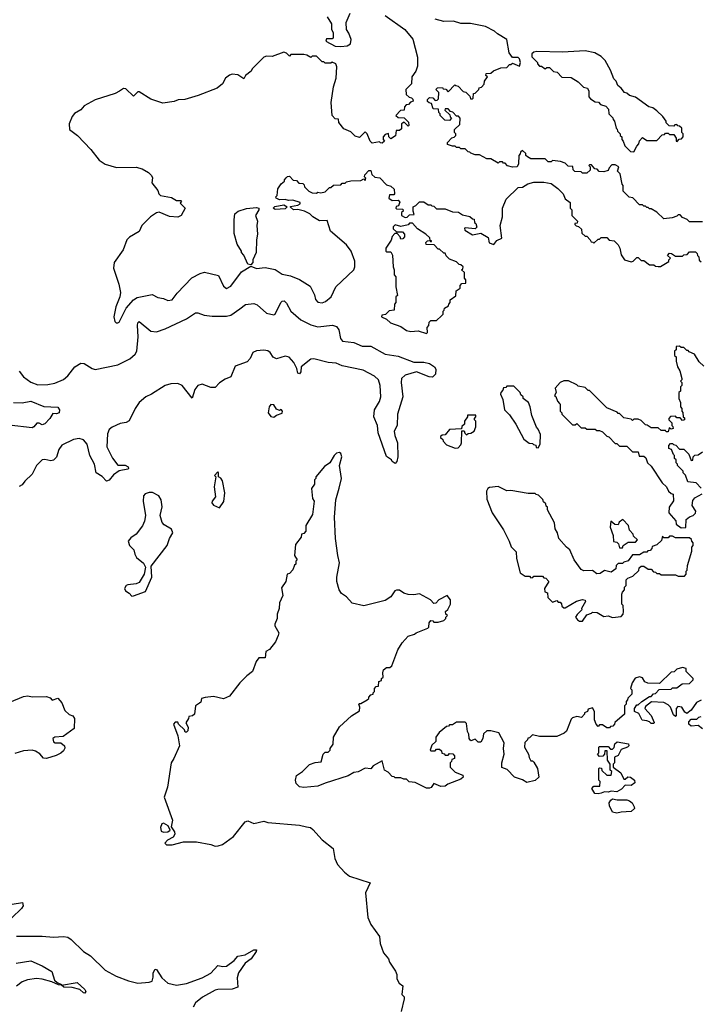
# Model space of a CAD drawing. Extents: x 2086813 to 2278017, y 548126 to 753336.
# Tile 44 of 256: x 2201568 to 2206322, y 564276 to 571164. Entities that reach past the tile are written whole.
import ezdxf

# ---------------------------------------------------------------- set-up
doc = ezdxf.new("R2010")
doc.units = 0

msp = doc.modelspace()

# ---------------------------------------------------------------- linework, layer by layer
at = {"layer": '0CON10XD'}
for points in [[(2203720, 571185), (2203750, 571135), (2203750, 571095), (2203760, 571075), (2203760, 571035), (2203755, 571030), (2203715, 571030), (2203710, 571015), (2203775, 570980), (2203815, 570976.7), (2203858.3, 570981.7), (2203882.5, 570995), (2203886.7, 571025), (2203870.7, 571070.7), (2203853.3, 571095), (2203852.5, 571145), (2203880.7, 571209.3)], [(2204125, 571192.5), (2204262.5, 571095), (2204318.3, 571028.3), (2204351.7, 570901.7), (2204351.7, 570838.3), (2204340, 570805), (2204312.5, 570765), (2204310, 570715), (2204270, 570675), (2204271.7, 570641.7), (2204291.7, 570621.7), (2204308.3, 570618.3), (2204318.3, 570608.3), (2204320, 570595), (2204301.7, 570588.3), (2204288.3, 570571.7), (2204271.7, 570568.3), (2204260, 570555), (2204258.3, 570531.7), (2204231.7, 570528.3), (2204200, 570495), (2204215, 570480), (2204258.3, 570478.3), (2204288.3, 570448.3), (2204290, 570425), (2204285, 570420), (2204258.3, 570448.3), (2204245, 570440), (2204240, 570435), (2204238.3, 570401.7), (2204225, 570390), (2204201.7, 570388.3), (2204198.3, 570351.7), (2204165, 570330), (2204150, 570345), (2204148.3, 570368.3), (2204125, 570360), (2204110, 570345), (2204110, 570325), (2204120, 570315), (2204105, 570300), (2204091.7, 570301.7), (2204085, 570310), (2204035, 570300), (2204020, 570315), (2204000, 570365), (2203985, 570380), (2203945, 570340), (2203915, 570350), (2203885, 570380), (2203835, 570400), (2203800, 570445), (2203798.3, 570468.3), (2203775, 570470), (2203753, 570493), (2203747.5, 570585), (2203762.5, 570695), (2203782.5, 570755), (2203787.5, 570835), (2203780, 570855), (2203755, 570867.5), (2203745, 570860), (2203705, 570860), (2203695, 570870), (2203685, 570870), (2203645, 570910), (2203615, 570910), (2203605, 570900), (2203577, 570917), (2203555, 570920), (2203465, 570920), (2203455, 570910), (2203435, 570930), (2203415, 570937.5), (2203335, 570906.7), (2203295, 570910), (2203277, 570903), (2203195, 570820), (2203186.4, 570803.6), (2203147, 570773), (2203135, 570750), (2203095, 570777.5), (2203055, 570782.5), (2203035, 570776.7), (2203007.5, 570755), (2202987.5, 570715), (2202950, 570685), (2202816.4, 570633.6), (2202723, 570607), (2202677, 570603), (2202648.3, 570591.7), (2202569.3, 570579.3), (2202485, 570607.5), (2202405, 570660), (2202395, 570660), (2202365, 570630), (2202311.7, 570681.7), (2202295, 570682.5), (2202267.5, 570665), (2202235, 570648.8), (2202095, 570602.5), (2202018.3, 570561.7), (2201995.7, 570534.3), (2201951.2, 570508.8), (2201935, 570487.5), (2201913.3, 570435), (2201917.5, 570395), (2201972.5, 570355), (2202065.9, 570255.9), (2202125, 570182.5), (2202165, 570153.3), (2202245, 570131.2), (2202383, 570133), (2202425, 570120), (2202470, 570095), (2202490, 570075), (2202497, 570057), (2202493, 570023), (2202535, 569970), (2202542.5, 569945), (2202553.6, 569933.6), (2202629.3, 569919.3), (2202665, 569900), (2202695, 569900), (2202700, 569895), (2202691.7, 569881.7), (2202726.7, 569845), (2202697.5, 569795), (2202675, 569783.3), (2202615, 569787.5), (2202545, 569817.5), (2202525, 569812.5), (2202482.5, 569785), (2202422.5, 569725), (2202405, 569682.5), (2202336.4, 569643.6), (2202317.5, 569625), (2202292.5, 569555), (2202228, 569465), (2202224, 569425), (2202262, 569315), (2202273.8, 569255), (2202268, 569225), (2202240, 569155), (2202227.5, 569085), (2202233, 569053), (2202242.5, 569042.5), (2202255, 569042.5)], [(2204620, 570705), (2204635, 570700), (2204671.7, 570661.7), (2204688.3, 570658.3), (2204718.3, 570628.3), (2204721.7, 570611.7), (2204735, 570610), (2204740, 570615), (2204741.7, 570648.3), (2204755, 570650), (2204780, 570675), (2204781.7, 570688.3), (2204798.3, 570691.7), (2204817, 570713), (2204820, 570735), (2204840, 570765), (2204830, 570775), (2204831.7, 570788.3), (2204865, 570790), (2204883, 570807), (2204933, 570827), (2204975, 570830), (2204995, 570850), (2205005, 570850), (2205015, 570860), (2205065, 570840), (2205072.5, 570865), (2205065, 570890), (2205055, 570900), (2205015, 570900), (2204993, 570933), (2204976.7, 571025), (2204910, 571065), (2204890, 571085), (2204826.4, 571116.4), (2204723, 571137), (2204655, 571137.5), (2204603, 571153), (2204535, 571152.5), (2204475, 571167.5)], [(2205865, 570240), (2205885, 570280), (2205900, 570295), (2205903, 570317), (2205925, 570340), (2205955, 570320), (2206025, 570320), (2206061.7, 570358.3), (2206078.3, 570361.7), (2206085, 570370), (2206105, 570370), (2206115, 570360), (2206145, 570360), (2206160, 570335), (2206160, 570315), (2206168.3, 570311.7), (2206181.7, 570328.3), (2206198.3, 570331.7), (2206210, 570345), (2206210, 570365), (2206200, 570375), (2206200, 570405), (2206185, 570420), (2206171.7, 570421.7), (2206165, 570430), (2206151.7, 570428.3), (2206145, 570420), (2206111.7, 570421.7), (2206091.7, 570441.7), (2206090, 570455), (2206066.4, 570486.4), (2206025, 570527.5), (2205997, 570547), (2205970, 570555), (2205875, 570622.5), (2205833, 570633), (2205815, 570650), (2205800, 570655), (2205776.4, 570686.4), (2205753.6, 570703.6), (2205740, 570735), (2205725, 570750), (2205701.7, 570811.7), (2205665, 570880), (2205635, 570907.5), (2205591.7, 570931.7), (2205525, 570946.7), (2205365, 570937.5), (2205185, 570942.5), (2205165, 570937.5), (2205150, 570925), (2205150, 570905), (2205190, 570865), (2205190, 570855), (2205205, 570840), (2205218.3, 570838.3), (2205245, 570820), (2205255, 570830), (2205275, 570830), (2205301.7, 570801.7), (2205328.3, 570798.3), (2205361.7, 570761.7), (2205425, 570760), (2205475, 570730), (2205511.7, 570691.7), (2205540, 570685), (2205550, 570665), (2205550, 570625), (2205561.7, 570611.7), (2205595, 570590), (2205618.3, 570588.3), (2205631.7, 570571.7), (2205668.3, 570558.3), (2205688.3, 570538.3), (2205690, 570505), (2205718.3, 570478.3), (2205720, 570465), (2205730, 570455), (2205740, 570405), (2205748.3, 570398.3), (2205750, 570385), (2205770, 570365), (2205770, 570355), (2205780, 570345), (2205780, 570325), (2205790, 570315), (2205801.7, 570281.7), (2205841.7, 570241.7), (2205865, 570240)], [(2206345, 569750), (2206255, 569750), (2206237, 569767), (2206205, 569780), (2206188.3, 569798.3), (2206175, 569800), (2206165, 569790), (2206131.7, 569778.3), (2206075, 569770), (2206025, 569817.5), (2205985, 569840), (2205975, 569840), (2205965, 569850), (2205955, 569850), (2205945, 569860), (2205935, 569860), (2205925, 569870), (2205905, 569870), (2205858.3, 569918.3), (2205831.7, 569921.7), (2205790, 569965), (2205790, 570005), (2205783, 570013), (2205770, 570085), (2205750, 570105), (2205760, 570135), (2205735, 570150), (2205711.7, 570148.3), (2205691.7, 570128.3), (2205685, 570110), (2205655, 570100), (2205623, 570103), (2205608.3, 570118.3), (2205591.7, 570121.7), (2205568.3, 570148.3), (2205555, 570150), (2205550, 570145), (2205560, 570135), (2205558.3, 570111.7), (2205535, 570090), (2205505, 570090), (2205495, 570100), (2205451.7, 570101.7), (2205440, 570115), (2205438.3, 570138.3), (2205405, 570140), (2205385, 570160), (2205351.7, 570171.7), (2205295, 570180), (2205285, 570170), (2205265, 570170), (2205245, 570190), (2205145, 570190), (2205120, 570205), (2205110, 570215), (2205108.3, 570228.3), (2205085, 570250), (2205071.7, 570238.3), (2205070, 570225), (2205060, 570215), (2205057.5, 570155), (2205047.5, 570135), (2205015, 570132.5), (2204981.7, 570141.7), (2204965, 570160), (2204951.7, 570161.7), (2204945, 570170), (2204925, 570170), (2204915, 570160), (2204865, 570190), (2204835, 570190), (2204785, 570220), (2204755, 570220), (2204725, 570230), (2204718.3, 570238.3), (2204705, 570240), (2204685, 570260), (2204655, 570260), (2204645, 570270), (2204625, 570270), (2204615, 570280), (2204595, 570280), (2204561.7, 570291.7), (2204560, 570305), (2204591.7, 570338.3), (2204608.3, 570341.7), (2204620, 570355), (2204620, 570365), (2204610, 570375), (2204610, 570395), (2204648.3, 570431.7), (2204650, 570475), (2204638.3, 570488.3), (2204625, 570490), (2204598.3, 570518.3), (2204581.7, 570521.7), (2204565, 570540), (2204545, 570540), (2204541.7, 570531.7), (2204578.3, 570498.3), (2204580, 570485), (2204590, 570475), (2204575, 570460), (2204541.7, 570461.7), (2204510, 570495), (2204510, 570505), (2204500, 570515), (2204498.3, 570538.3), (2204461.7, 570541.7), (2204448.3, 570578.3), (2204431.7, 570581.7), (2204421.7, 570591.7), (2204420, 570605), (2204435, 570620), (2204458.3, 570618.3), (2204475, 570600), (2204488.3, 570601.7), (2204498.3, 570611.7), (2204500, 570655), (2204480, 570675), (2204491.7, 570688.3), (2204525, 570690), (2204531.7, 570681.7), (2204548.3, 570678.3), (2204565, 570660), (2204611.7, 570708.3), (2204620, 570705)], [(2202255, 569042.5), (2202265, 569047.5), (2202312.9, 569147.1), (2202365.2, 569204.8), (2202389.9, 569220.1), (2202495, 569241.1), (2202535, 569221.2), (2202575, 569214.2), (2202605, 569200.8), (2202635, 569204.4), (2202668.9, 569251.1), (2202771.7, 569358.3), (2202830.2, 569389.8), (2202862.1, 569397.9), (2202960, 569375), (2202995, 569300), (2203015, 569283.3), (2203045, 569300), (2203120, 569400), (2203185, 569440), (2203225, 569424), (2203285, 569430), (2203355, 569416.9), (2203405, 569383.8), (2203461.7, 569371.7), (2203525, 569347.5), (2203600.3, 569300.3), (2203629.7, 569239.7), (2203636.5, 569206.5), (2203655, 569187.1), (2203685, 569184.4), (2203707, 569193), (2203747.5, 569225), (2203779.2, 569295), (2203906.1, 569413.9), (2203913.3, 569435), (2203912.5, 569475), (2203886.7, 569545), (2203855, 569590), (2203742.5, 569685), (2203720, 569760), (2203665, 569757.5), (2203620, 569785), (2203597, 569807), (2203560, 569825), (2203515, 569837.5), (2203483, 569833), (2203461.7, 569851.7), (2203461.7, 569858.3), (2203515, 569867.5), (2203530, 569875), (2203530, 569885), (2203479.3, 569900.7), (2203449.3, 569899.3), (2203425, 569906.2), (2203385, 569903.3), (2203362.5, 569915), (2203360, 569925), (2203370, 569935), (2203375, 569980), (2203397.5, 570015), (2203420, 570035), (2203420, 570045), (2203431.7, 570058.3), (2203441.7, 570068.3), (2203455, 570070), (2203481.7, 570041.7), (2203505, 570040), (2203521.7, 570021.7), (2203548.3, 570018.3), (2203558.3, 570008.3), (2203560, 569995), (2203590, 569965), (2203615, 569952.5), (2203645, 569950), (2203655, 569957.5), (2203675, 569952.5), (2203705, 569960), (2203735, 569990), (2203745, 569990), (2203763, 570007), (2203815, 570010), (2203825, 570020), (2203845, 570020), (2203855, 570030), (2203885, 570037.5), (2203955, 570040), (2203975, 570050), (2203985, 570040), (2203990, 570055), (2203980, 570065), (2203981.7, 570078.3), (2204011.7, 570108.3), (2204025, 570110), (2204031.7, 570081.7), (2204051.7, 570061.7), (2204088.3, 570058.3), (2204135, 570010), (2204165, 570000), (2204188.3, 569978.3), (2204190, 569945), (2204185, 569940), (2204155, 569940), (2204150, 569915), (2204175, 569900), (2204215, 569902.5), (2204227, 569887), (2204222.5, 569875), (2204218.3, 569861.7), (2204201.7, 569858.3), (2204200, 569845), (2204205, 569840), (2204248.3, 569838.3), (2204250, 569825), (2204240, 569815), (2204240, 569795), (2204265, 569780), (2204278.3, 569781.7), (2204295, 569800), (2204328.3, 569801.7), (2204320, 569825), (2204320, 569855), (2204340, 569865), (2204365, 569890), (2204395, 569890), (2204425, 569870), (2204445, 569870), (2204451.7, 569861.7), (2204465, 569860), (2204485, 569840), (2204545, 569840), (2204595, 569820), (2204637, 569817), (2204665, 569800), (2204717, 569787), (2204735, 569770), (2204748.3, 569768.3), (2204750, 569745), (2204758.3, 569738.3), (2204767, 569713), (2204755, 569700), (2204685, 569707.5), (2204680, 569705), (2204681.7, 569691.7), (2204735, 569660), (2204795, 569670), (2204845, 569640), (2204853.3, 569603.3), (2204885, 569592.5), (2204905, 569620), (2204940, 569635), (2204930, 569725), (2204946.2, 569785), (2204946.7, 569845), (2204970.7, 569909.3), (2205055, 569990), (2205085, 569992.5), (2205123, 570017), (2205165, 570027.5), (2205235, 570027.5), (2205285, 570017.5), (2205333, 569983), (2205370, 569945), (2205385, 569910), (2205420, 569885), (2205420, 569845), (2205430, 569835), (2205430, 569795), (2205470, 569755), (2205468.3, 569741.7), (2205451.7, 569738.3), (2205451.7, 569731.7), (2205461.7, 569721.7), (2205478.3, 569718.3), (2205498.3, 569698.3), (2205501.7, 569671.7), (2205525, 569650), (2205535, 569650), (2205560, 569625), (2205565, 569610), (2205578.3, 569608.3), (2205585, 569600), (2205615, 569630), (2205625, 569630), (2205635, 569640), (2205675, 569640), (2205693, 569623), (2205727, 569617), (2205755, 569590), (2205766.4, 569566.4), (2205775, 569520), (2205800, 569485), (2205845, 569470), (2205860, 569475), (2205885, 569500), (2205895, 569500), (2205915, 569480), (2205935, 569480), (2205975, 569450), (2206005, 569450), (2206015, 569440), (2206035, 569437.5), (2206051.7, 569438.3), (2206108.3, 569471.7), (2206110, 569485), (2206120, 569495), (2206100, 569515), (2206115, 569530), (2206128.3, 569528.3), (2206155, 569510), (2206205, 569510), (2206215, 569520), (2206238.3, 569521.7), (2206255, 569540), (2206295, 569540), (2206308.3, 569528.3), (2206310, 569515), (2206320, 569505), (2206321.7, 569481.7), (2206335, 569470)], [(2203185, 569450), (2203163, 569453), (2203137, 569517), (2203120, 569535), (2203120, 569545), (2203090, 569595), (2203068.3, 569668.3), (2203067.5, 569765), (2203072.5, 569805), (2203097.5, 569825), (2203155, 569844), (2203225, 569850), (2203240, 569845), (2203240, 569835), (2203217.5, 569795), (2203232.5, 569755), (2203227.5, 569725), (2203232.5, 569665), (2203223.8, 569625), (2203222.5, 569535), (2203200, 569485), (2203200, 569465), (2203185, 569450)], [(2203355, 569837.5), (2203342.5, 569845), (2203353.6, 569856.4), (2203415, 569870), (2203440, 569855), (2203425, 569840), (2203355, 569837.5)], [(2204415, 568970), (2204420, 568975), (2204418.3, 569011.7), (2204430, 569025), (2204431.7, 569048.3), (2204445, 569060), (2204485, 569060), (2204518.3, 569091.7), (2204530, 569105), (2204530, 569125), (2204538.3, 569131.7), (2204540, 569145), (2204568.3, 569161.7), (2204570, 569175), (2204580, 569185), (2204580, 569205), (2204618.3, 569231.7), (2204621.7, 569268.3), (2204650, 569285), (2204650, 569305), (2204661.7, 569318.3), (2204688.3, 569321.7), (2204690, 569345), (2204680, 569355), (2204680, 569395), (2204660, 569415), (2204668.3, 569421.7), (2204670, 569435), (2204655, 569450), (2204641.7, 569451.7), (2204625, 569470), (2204575, 569490), (2204551.7, 569511.7), (2204545, 569530), (2204535, 569530), (2204505, 569560), (2204495, 569560), (2204468.3, 569588.3), (2204411.7, 569591.7), (2204410, 569605), (2204421.7, 569618.3), (2204440, 569620), (2204441.7, 569611.7), (2204448.3, 569611.7), (2204448.3, 569618.3), (2204440, 569620), (2204438.3, 569638.3), (2204410, 569665), (2204350.7, 569700.7), (2204315, 569740), (2204295, 569740), (2204285, 569730), (2204235, 569717.5), (2204195, 569730), (2204180, 569715), (2204181.7, 569701.7), (2204205, 569680), (2204245, 569680), (2204260, 569665), (2204260, 569645), (2204248.3, 569631.7), (2204235, 569630), (2204230, 569645), (2204208.3, 569668.3), (2204191.7, 569668.3), (2204173, 569647), (2204167, 569623), (2204130, 569565), (2204130, 569545), (2204135, 569540), (2204165, 569540), (2204177, 569517), (2204180, 569435), (2204187.5, 569415), (2204188.3, 569378.3), (2204200, 569365), (2204200, 569295), (2204210, 569235), (2204200, 569225), (2204200, 569185), (2204190, 569175), (2204188.3, 569131.7), (2204151.7, 569128.3), (2204128.3, 569101.7), (2204101.7, 569098.3), (2204100, 569085), (2204135, 569070), (2204163, 569043), (2204235, 569016.7), (2204275, 568990), (2204305, 568982.5), (2204355, 568987.5), (2204415, 568970)], [(2201565, 568706), (2201594.7, 568664.7), (2201645, 568627.8), (2201695, 568608.6), (2201765, 568611.1), (2201815, 568622.1), (2201875, 568647.3), (2201905, 568673.3), (2201955, 568734.6), (2201995, 568761.2), (2202019.4, 568759.4), (2202075, 568722.9), (2202095, 568717.8), (2202255, 568749.6), (2202339, 568791), (2202375.2, 568824.8), (2202386.8, 568845), (2202396.6, 568946.6), (2202392.5, 569025), (2202395, 569042.5), (2202405, 569053.8), (2202484.7, 568984.6), (2202525, 568980.5), (2202585, 569001.8), (2202735, 569072.5), (2202797.6, 569112.4), (2202815, 569114.4), (2202857.8, 569097.8), (2202915, 569090), (2203015, 569091.2), (2203045, 569097.5), (2203107.8, 569142.2), (2203148.9, 569171.1), (2203205, 569179.5), (2203228.7, 569168.7), (2203295, 569110.8), (2203345, 569098.8), (2203356.2, 569105), (2203394.2, 569185), (2203405, 569196), (2203417.3, 569197.3), (2203435, 569181.2), (2203466.1, 569126.1), (2203535, 569065.5), (2203605, 569028.5), (2203655, 569016.5), (2203756.2, 569026.2), (2203785, 569017.5), (2203800, 568995), (2203813.3, 568933.3), (2203825.6, 568915.5), (2203905, 568906.7), (2203965, 568879.6), (2204025, 568880.8), (2204125, 568823.3), (2204215, 568809.2), (2204325, 568767.5), (2204395, 568769.4), (2204435, 568758.6), (2204470, 568735), (2204479.3, 568719.3), (2204477.5, 568685), (2204455, 568664.2), (2204433.3, 568665), (2204345, 568701.2), (2204263.7, 568676.3), (2204240, 568655), (2204236.9, 568625), (2204247.5, 568525), (2204210, 568405), (2204209.5, 568325), (2204188.8, 568285), (2204192, 568255), (2204210.8, 568205), (2204212.5, 568105), (2204207, 568073), (2204195, 568060), (2204173.6, 568073.6), (2204170, 568085), (2204135, 568107.5), (2204076.2, 568275), (2204070.8, 568325), (2204044.5, 568385), (2204050, 568435), (2204085.9, 568494.1), (2204093.6, 568526.4), (2204090.9, 568605), (2204077.3, 568645), (2204049.8, 568669.8), (2203971.4, 568711.4), (2203825, 568743.2), (2203781.4, 568761.4), (2203725, 568766.9), (2203625, 568790.5), (2203605, 568789.4), (2203537.5, 568735), (2203535, 568700), (2203525, 568686.7), (2203515, 568692.5), (2203506.7, 568725), (2203485.8, 568765), (2203452.2, 568802.2), (2203425, 568809.4), (2203365, 568792.1), (2203342.3, 568802.3), (2203320.9, 568835), (2203305, 568847.1), (2203275, 568853.3), (2203225, 568847.7), (2203198.9, 568835), (2203180, 568795), (2203159, 568771.1), (2203075, 568740.8), (2203045.6, 568665), (2203005, 568649.1), (2202965.4, 568624.6), (2202935, 568592), (2202905, 568591.5), (2202845, 568614.4), (2202813.8, 568606.2), (2202793.2, 568576.8), (2202775, 568517.5), (2202705.2, 568605.2), (2202675, 568618), (2202625, 568616.5), (2202585, 568605.7), (2202489.4, 568545), (2202450, 568525), (2202404.5, 568485), (2202375.3, 568444.7), (2202335, 568358), (2202313.1, 568346.9), (2202271.1, 568338.9), (2202215, 568313.8), (2202195, 568296.7), (2202182.9, 568267.1), (2202177.5, 568175), (2202216.3, 568096.3), (2202255, 568046.7), (2202306.6, 568046.6), (2202326.2, 568035), (2202330, 568025), (2202325, 568020), (2202265, 568008.8), (2202225, 567979.2), (2202195, 567942.9), (2202175, 567936), (2202145, 567968.8), (2202103, 567993), (2202091.5, 568055), (2202059.2, 568115), (2202040, 568195), (2202015, 568224.4), (2201983.2, 568233.2), (2201945, 568226.5), (2201863, 568187), (2201841.5, 568158.5), (2201825, 568103.8), (2201805, 568082.9), (2201785, 568077.8), (2201745, 568087.1), (2201725, 568085.7), (2201685, 568046.2), (2201655, 567983.8), (2201603.7, 567936.3), (2201585, 567910), (2201565, 567899.2)], [(2206355, 568740), (2206320.7, 568770.7), (2206290, 568825), (2206251.7, 568841.7), (2206245, 568850), (2206235, 568850), (2206215, 568870), (2206195, 568870), (2206185, 568880), (2206161.7, 568878.3), (2206160, 568855), (2206150, 568845), (2206150, 568815), (2206160, 568805), (2206160, 568775), (2206170, 568735), (2206187, 568707), (2206200, 568655), (2206200, 568645), (2206190, 568635), (2206200, 568625), (2206200, 568605), (2206190, 568595), (2206190, 568565), (2206180, 568555), (2206180, 568515), (2206190, 568485), (2206190, 568455), (2206200, 568445), (2206200, 568425), (2206207, 568417), (2206210, 568385), (2206218.3, 568378.3), (2206220, 568365), (2206205, 568360), (2206188.3, 568378.3), (2206165, 568380), (2206155, 568390), (2206121.7, 568388.3), (2206110, 568375), (2206110, 568365), (2206130, 568345), (2206130, 568325), (2206138.3, 568318.3), (2206140, 568305), (2206125, 568300), (2206111.7, 568308.3), (2206105, 568280), (2206091.7, 568281.7), (2206085, 568290), (2206055, 568290), (2206035, 568310), (2205985, 568310), (2205958.3, 568328.3), (2205945, 568330), (2205915, 568360), (2205895, 568370), (2205865, 568370), (2205855, 568360), (2205845, 568370), (2205795, 568380), (2205765, 568410), (2205755, 568410), (2205748.3, 568418.3), (2205675, 568450), (2205555, 568570), (2205545, 568570), (2205525, 568590), (2205475, 568600), (2205465, 568610), (2205407, 568637), (2205375, 568637.5), (2205350, 568625), (2205313, 568587), (2205320, 568555), (2205310, 568535), (2205318.3, 568528.3), (2205330, 568495), (2205345, 568480), (2205350, 568475), (2205350, 568425), (2205360, 568415), (2205360, 568405), (2205435, 568330), (2205455, 568330), (2205465, 568340), (2205495, 568310), (2205525, 568310), (2205535, 568300), (2205595, 568300), (2205605, 568290), (2205625, 568290), (2205645, 568280), (2205675, 568250), (2205690, 568245), (2205735, 568200), (2205745, 568200), (2205765, 568180), (2205815, 568180), (2205855, 568140), (2205895, 568140), (2205901.7, 568111.7), (2205935, 568110), (2205948.3, 568098.3), (2205960, 568065), (2205985, 568040), (2206063.6, 567923.6), (2206092.5, 567895), (2206107, 567867), (2206125, 567850), (2206140, 567845), (2206141.7, 567798.3), (2206112.5, 567755), (2206110, 567715), (2206158.3, 567658.3), (2206160, 567635), (2206195, 567610), (2206228.3, 567611.7), (2206231.7, 567668.3), (2206253, 567687), (2206280, 567695), (2206297, 567713), (2206297.5, 567725), (2206272.5, 567765), (2206278.3, 567801.7), (2206291.7, 567818.3), (2206343, 567847)], [(2205195, 568170), (2205210, 568195), (2205211.7, 568261.7), (2205195, 568300), (2205183, 568313), (2205150, 568395), (2205140, 568455), (2205127, 568487), (2205090, 568515), (2205090, 568525), (2205075, 568540), (2205070, 568555), (2205025, 568600), (2204975, 568600), (2204968.3, 568591.7), (2204951.7, 568588.3), (2204948.3, 568571.7), (2204933, 568557), (2204932.5, 568545), (2204947, 568507), (2204960, 568435), (2204995, 568400), (2205040, 568335), (2205095, 568230), (2205131.7, 568201.7), (2205155, 568200), (2205161.7, 568191.7), (2205178.3, 568188.3), (2205181.7, 568171.7), (2205195, 568170)], [(2201525, 568486.7), (2201585, 568483.8), (2201645, 568496.5), (2201737.3, 568457.3), (2201835, 568452.5), (2201846.7, 568435), (2201843.3, 568415), (2201825, 568406.7), (2201800.7, 568409.3), (2201780, 568375), (2201745, 568336.7), (2201725, 568330), (2201705, 568342.5), (2201688.3, 568341.7), (2201666.7, 568315), (2201655, 568310), (2201495, 568327.1)], [(2203345, 568382.5), (2203365, 568397.5), (2203405, 568412.5), (2203407.5, 568425), (2203397, 568437), (2203385, 568430), (2203365, 568440), (2203345, 568470), (2203325, 568472.5), (2203312.5, 568455), (2203307.5, 568415), (2203325, 568387.5), (2203345, 568382.5)], [(2204615, 568167.5), (2204635, 568170), (2204655, 568190), (2204660, 568205), (2204661.7, 568288.3), (2204678.3, 568288.3), (2204681.7, 568271.7), (2204695, 568260), (2204705, 568270), (2204725, 568272.5), (2204747.5, 568285), (2204760, 568315), (2204760, 568355), (2204750, 568365), (2204750, 568375), (2204760, 568385), (2204758.3, 568398.3), (2204701.7, 568398.3), (2204700, 568385), (2204680, 568355), (2204680, 568335), (2204661.7, 568318.3), (2204658.3, 568301.7), (2204575, 568297.5), (2204545, 568260), (2204523, 568257), (2204511.7, 568248.3), (2204511.7, 568241.7), (2204528.3, 568228.3), (2204530, 568215), (2204555, 568190), (2204615, 568167.5)], [(2206335, 567887.5), (2206300, 567925), (2206241.7, 567931.7), (2206227, 567977), (2206210, 567995), (2206210, 568005), (2206170, 568045), (2206170, 568055), (2206160, 568065), (2206160, 568085), (2206150, 568095), (2206150, 568115), (2206141.7, 568121.7), (2206128.3, 568158.3), (2206110, 568165), (2206110, 568185), (2206121.7, 568198.3), (2206135, 568200), (2206141.7, 568191.7), (2206158.3, 568188.3), (2206185, 568160), (2206215, 568160), (2206250, 568125), (2206265, 568080), (2206278.3, 568081.7), (2206280, 568105), (2206291.7, 568118.3), (2206315, 568120), (2206345, 568140)], [(2206335, 566402.5), (2206302.3, 566387.7), (2206266.7, 566333.3), (2206235, 566310), (2206220.7, 566320.7), (2206200, 566355), (2206171.7, 566358.3), (2206160, 566345), (2206160, 566295), (2206155, 566290), (2206141.7, 566301.7), (2206120, 566355), (2206105, 566370), (2206075, 566387.5), (2205988.3, 566391.7), (2205945, 566360), (2205942.5, 566345), (2205986.1, 566296.1), (2206007, 566247), (2206005, 566240), (2205985, 566240), (2205975, 566252.5), (2205955, 566260), (2205923, 566263), (2205899.3, 566309.3), (2205870, 566325), (2205870, 566345), (2205885, 566370), (2205895, 566370), (2205920, 566395), (2205975, 566430), (2205985, 566430), (2206001.7, 566448.3), (2206015, 566450), (2206041.7, 566478.3), (2206125, 566480), (2206135, 566490), (2206165, 566490), (2206203, 566517), (2206255, 566520), (2206280, 566545), (2206280, 566555), (2206230, 566605), (2206230, 566625), (2206205, 566632.5), (2206165, 566620), (2206147, 566603), (2206125, 566600), (2206045, 566520), (2205963, 566523), (2205941.7, 566531.7), (2205925, 566560), (2205905, 566567.5), (2205873.6, 566556.4), (2205852.5, 566525), (2205840, 566485), (2205850, 566475), (2205850, 566445), (2205821.7, 566418.3), (2205820, 566405), (2205810, 566395), (2205810, 566375), (2205800, 566365), (2205800, 566305), (2205731.7, 566248.3), (2205730, 566235), (2205718.3, 566221.7), (2205701.7, 566218.3), (2205695, 566210), (2205675, 566210), (2205645, 566230), (2205625, 566230), (2205615, 566220), (2205600, 566235), (2205590, 566265), (2205590, 566325), (2205575, 566350), (2205545, 566340), (2205540, 566325), (2205520, 566315), (2205520, 566305), (2205498.3, 566281.7), (2205465, 566290), (2205435, 566280), (2205425, 566270), (2205393.6, 566186.4), (2205377, 566173), (2205325, 566150), (2205205, 566150), (2205155, 566160), (2205135, 566140), (2205123.3, 566136.7), (2205120, 566125), (2205101.7, 566108.3), (2205100, 566075), (2205127.5, 566025), (2205133, 566003), (2205145, 565980), (2205155, 565980), (2205165, 565970), (2205190, 565925), (2205200, 565865), (2205175, 565842.5), (2205115, 565827.5), (2205085, 565846.7), (2205030, 565865), (2204978.3, 565918.3), (2204941.7, 565931.7), (2204940, 565965), (2204957.5, 566025), (2204952.5, 566065), (2204957.5, 566105), (2204920, 566175), (2204865, 566190), (2204835, 566190), (2204813, 566167), (2204807.5, 566135), (2204795, 566110), (2204775, 566110), (2204755, 566130), (2204725, 566120), (2204712.5, 566135), (2204710, 566165), (2204700, 566185), (2204695, 566240), (2204685, 566250), (2204625, 566250), (2204595, 566230), (2204575, 566230), (2204568.3, 566221.7), (2204555, 566220), (2204501.7, 566178.3), (2204480, 566145), (2204480, 566115), (2204451.7, 566088.3), (2204440, 566055), (2204445, 566050), (2204475, 566050), (2204485, 566060), (2204505, 566060), (2204518.3, 566048.3), (2204521.7, 566031.7), (2204538.3, 566028.3), (2204545, 566020), (2204565, 566020), (2204575, 566030), (2204598.3, 566028.3), (2204610, 566015), (2204610, 565995), (2204591.7, 565988.3), (2204590, 565975), (2204580, 565965), (2204580, 565935), (2204615, 565900), (2204668.3, 565878.3), (2204670, 565865), (2204655, 565850), (2204563, 565817), (2204545, 565802.5), (2204515, 565800), (2204465, 565820), (2204446.4, 565793.6), (2204435, 565787.5), (2204415, 565787.5), (2204335, 565827.5), (2204293, 565833), (2204275, 565850), (2204255, 565850), (2204235, 565860), (2204195, 565860), (2204188.3, 565868.3), (2204175, 565870), (2204145, 565900), (2204120, 565915), (2204105, 565980), (2204040, 565945), (2204025, 565922.5), (2203985, 565927.5), (2203935, 565902.5), (2203905, 565896.7), (2203865, 565873.8), (2203706.1, 565823.9), (2203655, 565801.2), (2203555, 565793.8), (2203525, 565797.5), (2203501.7, 565821.7), (2203496.7, 565845), (2203503.6, 565876.4), (2203547.5, 565905), (2203595, 565952.5), (2203635, 565966.7), (2203678.3, 565971.7), (2203690, 566025), (2203705, 566040), (2203725, 566040), (2203740, 566055), (2203740, 566065), (2203760, 566095), (2203762.5, 566145), (2203805, 566217.5), (2203890, 566295), (2203945, 566330), (2203947.5, 566355), (2203940, 566375), (2203945, 566380), (2203955, 566380), (2204000, 566405), (2204010, 566415), (2204010, 566425), (2204025, 566440), (2204040, 566445), (2204040, 566455), (2204050, 566465), (2204050, 566485), (2204061.7, 566498.3), (2204078.3, 566501.7), (2204080, 566535), (2204098.3, 566541.7), (2204100, 566555), (2204110, 566565), (2204107.5, 566595), (2204113.3, 566615), (2204135, 566632.5), (2204157, 566633), (2204172.5, 566645), (2204213.3, 566755), (2204244.2, 566805.8), (2204285, 566851.2), (2204330, 566865), (2204342.5, 566875), (2204423, 566907), (2204430, 566915), (2204432.5, 566945), (2204445, 566960), (2204458.3, 566958.3), (2204465, 566950), (2204495, 566950), (2204535, 566960), (2204550, 566975), (2204550, 566985), (2204560, 566995), (2204550, 567005), (2204547.5, 567025), (2204563, 567037), (2204582.5, 567075), (2204582.5, 567105), (2204557.5, 567135), (2204500, 567105), (2204478.3, 567081.7), (2204465, 567080), (2204442.5, 567105), (2204365, 567147.5), (2204325, 567140), (2204285, 567143.3), (2204255, 567151.2), (2204225, 567173.3), (2204205, 567173.3), (2204192, 567168), (2204165, 567126.2), (2204125, 567100.8), (2203975, 567062.5), (2203895, 567081.2), (2203855, 567126.7), (2203820.5, 567150.4), (2203803.3, 567175), (2203786.7, 567235), (2203786.7, 567265), (2203806.4, 567363.6), (2203792.9, 567415), (2203778.1, 567535), (2203770.6, 567685), (2203780, 567805), (2203802.9, 567887.1), (2203818.6, 567955), (2203806, 568045), (2203822.5, 568105), (2203815, 568130), (2203806.4, 568136.4), (2203785, 568132.5), (2203767.5, 568115), (2203736.7, 568063.3), (2203700.7, 568039.3), (2203640, 567965), (2203640, 567955), (2203630, 567945), (2203630, 567915), (2203610, 567885), (2203617.5, 567815), (2203627.5, 567795), (2203617, 567703), (2203570, 567625), (2203570, 567585), (2203555, 567570), (2203540, 567565), (2203537, 567543), (2203498.3, 567491.7), (2203490, 567415), (2203510, 567385), (2203500, 567375), (2203500, 567355), (2203491.7, 567348.3), (2203480, 567315), (2203455, 567290), (2203440, 567285), (2203430, 567235), (2203400.7, 567189.3), (2203410, 567135), (2203386.2, 567085), (2203383.3, 567045), (2203368.8, 567005), (2203368.8, 566975), (2203352.5, 566935), (2203353, 566923), (2203380, 566875), (2203377.5, 566855), (2203358.3, 566811.7), (2203315, 566757.5), (2203290, 566745), (2203285, 566700), (2203240.7, 566699.3), (2203223.3, 566675), (2203196.4, 566603.6), (2203157.5, 566575), (2203107.5, 566525), (2203035, 566432.5), (2202995, 566413.8), (2202925, 566428.8), (2202865, 566423.3), (2202840, 566415), (2202835, 566390), (2202825, 566382.5), (2202797.5, 566365), (2202790, 566305), (2202777, 566293), (2202751.7, 566288.3), (2202750, 566275), (2202730, 566245), (2202747.5, 566215), (2202745, 566190), (2202735, 566180), (2202725, 566180), (2202720, 566195), (2202680, 566235), (2202675, 566250), (2202655, 566250), (2202643.6, 566236.4), (2202673.3, 566153.3), (2202686.2, 566085), (2202647.5, 565995), (2202627.5, 565965), (2202602.5, 565795), (2202580, 565725), (2202636.7, 565565), (2202628.3, 565518.3), (2202651.7, 565481.7), (2202652.5, 565465), (2202642.5, 565445), (2202602.5, 565425), (2202582.5, 565402.5), (2202595, 565392.5), (2202635, 565392.5), (2202715, 565412.5), (2202805, 565412.5), (2202905, 565393.3), (2202935, 565381.2), (2202956.4, 565383.6), (2202986.1, 565393.9), (2203065, 565450), (2203145, 565552.5), (2203165, 565560), (2203205, 565540), (2203275, 565557.5), (2203305, 565547.5), (2203525, 565530), (2203575, 565517.5), (2203601.7, 565511.7), (2203619.3, 565499.3), (2203685, 565427.5), (2203760, 565365), (2203772.5, 565295), (2203792.5, 565255), (2203840.7, 565200.7), (2203875, 565172.5), (2204020, 565125), (2203987.5, 565055), (2204003.6, 564883.6), (2204023.9, 564833.9), (2204085, 564750), (2204090.7, 564700.7), (2204112.5, 564635), (2204147.5, 564595), (2204155, 564570), (2204197, 564507), (2204207.5, 564485), (2204207.5, 564455), (2204223.3, 564423.3), (2204247.5, 564405), (2204242.5, 564345), (2204257, 564327), (2204257.5, 564315), (2204237.5, 564225)], [(2202965, 567750), (2202996.4, 567793.6), (2203003.3, 567855), (2202987, 567937), (2202976.4, 567956.4), (2202960, 567965), (2202960, 567995), (2202955, 568000), (2202930, 567975), (2202940, 567965), (2202927.5, 567895), (2202937, 567827), (2202913.9, 567796.1), (2202912.5, 567785), (2202925, 567767.5), (2202965, 567750)], [(2205505, 566957.5), (2205535, 567000), (2205568.3, 567011.7), (2205575, 567020), (2205607, 567017), (2205655, 566990), (2205685, 566992.5), (2205715, 566982.5), (2205775, 566990), (2205790, 567005), (2205792.5, 567025), (2205790, 567065), (2205780, 567075), (2205780, 567145), (2205785, 567160), (2205800, 567175), (2205800, 567195), (2205810, 567205), (2205810, 567245), (2205821.7, 567258.3), (2205858.3, 567271.7), (2205898.3, 567311.7), (2205901.7, 567328.3), (2205915, 567340), (2205935, 567340), (2205965, 567320), (2205985, 567320), (2206001.7, 567301.7), (2206015, 567300), (2206025, 567290), (2206045, 567290), (2206055, 567280), (2206155, 567280), (2206175, 567270), (2206218.3, 567271.7), (2206230, 567285), (2206230, 567305), (2206237, 567313), (2206240, 567345), (2206270, 567445), (2206270, 567475), (2206280, 567485), (2206280, 567505), (2206270, 567515), (2206268.3, 567528.3), (2206255, 567540), (2206155, 567540), (2206135, 567550), (2206115, 567550), (2206105, 567540), (2206075, 567540), (2206065, 567550), (2206058.3, 567521.7), (2206025, 567490), (2205991.7, 567478.3), (2205990, 567465), (2205978.3, 567451.7), (2205961.7, 567448.3), (2205955, 567440), (2205935, 567440), (2205905, 567420), (2205855, 567420), (2205825, 567377.5), (2205795, 567370), (2205785, 567360), (2205755, 567360), (2205740, 567345), (2205738.3, 567321.7), (2205705, 567300), (2205658.3, 567311.7), (2205629.5, 567290.4), (2205606.4, 567286.4), (2205575, 567310), (2205515, 567307.5), (2205497, 567317), (2205447.5, 567385), (2205417.5, 567455), (2205393.6, 567473.6), (2205340, 567535), (2205330, 567575), (2205313, 567603), (2205310, 567645), (2205260, 567735), (2205260, 567755), (2205251.7, 567761.7), (2205248.3, 567778.3), (2205231.7, 567791.7), (2205228.3, 567808.3), (2205198.3, 567838.3), (2205181.7, 567841.7), (2205175, 567850), (2205125, 567850), (2205005, 567870), (2204975, 567867.5), (2204915, 567898), (2204855, 567892.5), (2204842.5, 567885), (2204833.3, 567866.7), (2204835, 567810), (2204873.9, 567713.9), (2204952.5, 567595), (2204993.3, 567515), (2205006.4, 567476.4), (2205041.7, 567441.7), (2205042.5, 567395), (2205070, 567295), (2205105, 567270), (2205135, 567270), (2205145, 567260), (2205158.3, 567261.7), (2205165, 567270), (2205225, 567270), (2205235, 567260), (2205248.3, 567258.3), (2205270, 567235), (2205240, 567185), (2205241.7, 567161.7), (2205260, 567155), (2205261.7, 567121.7), (2205295, 567090), (2205325, 567100), (2205335, 567090), (2205348.3, 567088.3), (2205358.3, 567078.3), (2205361.7, 567061.7), (2205375, 567050), (2205385, 567050), (2205463.6, 567096.4), (2205505, 567108.8), (2205523, 567103), (2205526.7, 567095), (2205497.5, 567045), (2205500, 567035), (2205467, 567003), (2205457.5, 566985), (2205470, 566965), (2205485, 566957.5), (2205505, 566957.5)], [(2202351.7, 567131.7), (2202365, 567132.5), (2202448.8, 567165), (2202492.5, 567265), (2202488.3, 567341.7), (2202600, 567485), (2202616, 567535), (2202640, 567575), (2202629.5, 567599.6), (2202579.7, 567629.7), (2202565, 567646.7), (2202551.2, 567695), (2202564.2, 567755.8), (2202558.6, 567805), (2202542.3, 567832.3), (2202496.1, 567856.1), (2202475, 567856.2), (2202445, 567846.2), (2202435, 567832.5), (2202431.2, 567795), (2202447.1, 567695), (2202441.4, 567655), (2202427, 567623), (2202384.1, 567565.9), (2202345, 567540), (2202326.7, 567515), (2202336.4, 567486.4), (2202367.5, 567455), (2202372.5, 567425), (2202385, 567402.5), (2202435, 567362.5), (2202447.5, 567335), (2202440, 567285), (2202403, 567227), (2202383, 567217), (2202325, 567211.2), (2202313.8, 567205), (2202302.5, 567185), (2202308.3, 567168.3), (2202335, 567152.5), (2202351.7, 567131.7)], [(2205785, 567470), (2205790, 567485), (2205825, 567510), (2205875, 567510), (2205890, 567525), (2205861.7, 567551.7), (2205860, 567565), (2205833, 567593), (2205827.5, 567625), (2205788.3, 567668.3), (2205761.7, 567648.3), (2205755, 567630), (2205731.7, 567631.7), (2205703, 567657), (2205700, 567615), (2205720, 567555), (2205723, 567513), (2205745, 567510), (2205758.3, 567498.3), (2205765, 567470), (2205785, 567470)], [(2201500, 566390), (2201595, 566428.8), (2201625, 566434.2), (2201655, 566428), (2201755, 566430), (2201780.7, 566420.7), (2201795, 566402.5), (2201835, 566417.5), (2201862.5, 566385), (2201885, 566332.5), (2201915, 566302.5), (2201940, 566295), (2201952.5, 566275), (2201950, 566205), (2201871.7, 566148.3), (2201815, 566143.8), (2201800, 566135), (2201805, 566111.2), (2201816.1, 566106.1), (2201855, 566106.2), (2201882.5, 566085), (2201883, 566067), (2201875, 566050), (2201856.4, 566033.6), (2201823.9, 566016.1), (2201755, 565996.2), (2201735, 565997.5), (2201708.3, 566028.3), (2201677.7, 566047.7), (2201655, 566053.8), (2201595, 566050), (2201535, 566030)], [(2206345, 566202.5), (2206315, 566227.5), (2206265, 566222.5), (2206250, 566235), (2206248.3, 566251.7), (2206265, 566270), (2206305, 566270), (2206320, 566285), (2206335, 566290)], [(2205615, 565747.5), (2205591.7, 565751.7), (2205570, 565785), (2205585, 565802.5), (2205627, 565803), (2205630, 565835), (2205620, 565845), (2205620, 565925), (2205625, 565930), (2205638.3, 565928.3), (2205641.7, 565911.7), (2205675, 565880), (2205705, 565880), (2205710, 565905), (2205700, 565915), (2205700, 565955), (2205680, 565985), (2205678.3, 566048.3), (2205661.7, 566048.3), (2205660, 566025), (2205648.3, 566011.7), (2205625, 566010), (2205610, 566025), (2205620, 566035), (2205620, 566075), (2205625, 566080), (2205685, 566080), (2205701.7, 566061.7), (2205715, 566060), (2205727, 566073), (2205731.7, 566098.3), (2205748.3, 566111.7), (2205827, 566097), (2205830, 566085), (2205820, 566075), (2205775, 566057.5), (2205755, 566017.5), (2205730, 566005), (2205730, 565965), (2205720, 565955), (2205720, 565935), (2205772.5, 565895), (2205795, 565850), (2205805, 565850), (2205823.6, 565866.4), (2205840, 565865), (2205870, 565845), (2205872.5, 565825), (2205845, 565806.7), (2205805, 565810), (2205778.3, 565781.7), (2205745, 565763.3), (2205705, 565767.5), (2205685, 565760), (2205658.3, 565761.7), (2205635, 565752.5), (2205615, 565747.5)], [(2205745, 565613.8), (2205715, 565621.2), (2205693.8, 565665), (2205691.2, 565685), (2205702.5, 565705), (2205715, 565713.3), (2205747, 565707), (2205815, 565706.7), (2205835, 565700), (2205852.5, 565685), (2205867, 565657), (2205870, 565645), (2205846.4, 565623.6), (2205775, 565621.2), (2205745, 565613.8)], [(2202575, 565481.2), (2202605, 565483.3), (2202620, 565495), (2202607.5, 565525), (2202575, 565543.3), (2202562, 565538), (2202553.6, 565513.6), (2202557, 565487), (2202575, 565481.2)], [(2201444.1, 564965.9), (2201587, 564987), (2201592.5, 564965), (2201580, 564945), (2201446.7, 564815)], [(2201545, 564752), (2201725, 564752.5), (2201805, 564745.5), (2201875, 564750.5), (2201905, 564745.5), (2201928.9, 564728.9), (2202015, 564644.3), (2202064.2, 564614.2), (2202165, 564515.7), (2202242.8, 564472.8), (2202330, 564440), (2202395, 564424.6), (2202475, 564430), (2202495, 564438), (2202502.9, 564465), (2202502.3, 564495), (2202515, 564520.8), (2202525, 564520), (2202561.9, 564462), (2202605, 564423.8), (2202665, 564410), (2202735, 564422.2), (2202845, 564461.1), (2202905, 564493.1), (2202955, 564548), (2202989.5, 564539.6), (2203015, 564542.9), (2203067.9, 564582.1), (2203095, 564613.3), (2203145, 564622.5), (2203205, 564658), (2203225, 564657.5), (2203223.3, 564645), (2203188, 564595), (2203145, 564563.8), (2203100, 564495), (2203089.7, 564460.3), (2203093.3, 564395), (2203055, 564382), (2202955, 564380), (2202935, 564374.4), (2202846, 564325), (2202797.5, 564285), (2202782.5, 564255)], [(2201544.3, 564564.3), (2201645, 564580), (2201725.7, 564545.7), (2201793.3, 564505), (2201812.5, 564445), (2201829.3, 564429.3), (2201860, 564415), (2201860, 564410), (2201838.8, 564411.2), (2201793.4, 564433.4), (2201725, 564452.1), (2201685, 564455.5), (2201622.6, 564447.4), (2201586.1, 564433.9), (2201545, 564402.2)], [(2202025, 564354.3), (2202014, 564355), (2201988.3, 564378.3), (2201935, 564392.5), (2201877.5, 564395), (2201860, 564410), (2201969.3, 564429.3), (2202025, 564378.8), (2202030.8, 564365), (2202025, 564354.3)]]:
    msp.add_lwpolyline(points, dxfattribs=at)

doc.saveas('drawing.dxf')
